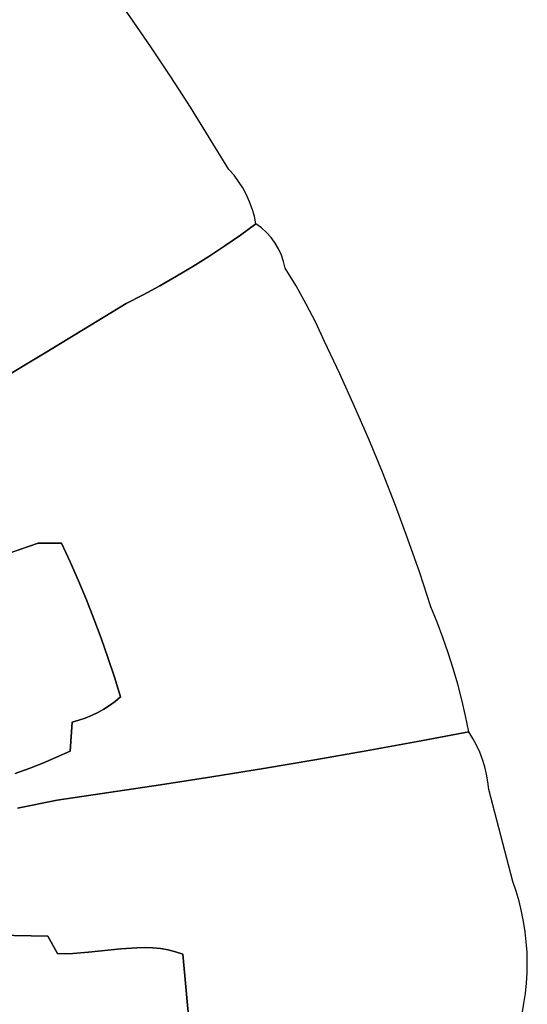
# Model space of a CAD drawing. Header units: inches. Extents: x 36.3 to 71.4, y 17.4 to 61.7.
# Tile 52 of 80: x 66.8 to 70.5, y 33.5 to 40.6. Entities that reach past the tile are written whole.
import ezdxf

# ---------------------------------------------------------------- set-up
doc = ezdxf.new("R2010")
doc.units = ezdxf.units.IN
doc.layers.add('SURFACES_FOR_SKETCHUP', color=7, linetype='Continuous')

msp = doc.modelspace()

# ---------------------------------------------------------------- linework, layer by layer
at = {"layer": 'SURFACES_FOR_SKETCHUP'}
for points, invisible_edges in [([(66.8067, 41.6811), (66.7433, 41.7775), (65.4444, 39.3724)], 10), ([(65.6132, 39.3724), (66.8067, 41.6811), (65.4444, 39.3724)], 3), ([(66.8067, 41.6811), (65.6132, 39.3724), (66.9681, 41.4744)], 3), ([(66.9681, 41.4744), (65.6132, 39.3724), (67.127, 41.2658)], 3), ([(67.127, 41.2658), (65.6132, 39.3724), (67.2832, 41.0551)], 3), ([(67.2832, 41.0551), (65.6132, 39.3724), (67.4368, 40.8426)], 3), ([(67.4368, 40.8426), (65.6132, 39.3724), (67.5878, 40.6282)], 3), ([(67.5878, 40.6282), (65.6132, 39.3724), (67.736, 40.4119)], 3), ([(65.9832, 38.7856), (67.736, 40.4119), (65.6132, 39.3724)], 3), ([(67.736, 40.4119), (65.9832, 38.7856), (67.8816, 40.1937)], 3), ([(66.0234, 38.7408), (67.8816, 40.1937), (65.9832, 38.7856)], 3), ([(67.8816, 40.1937), (66.0234, 38.7408), (67.5571, 38.5488)], 11), ([(67.8816, 40.1937), (67.5571, 38.5488), (68.0244, 39.9737)], 3), ([(67.6803, 38.6119), (68.0244, 39.9737), (67.5571, 38.5488)], 3), ([(67.802, 38.6776), (68.0244, 39.9737), (67.6803, 38.6119)], 3), ([(67.802, 38.6776), (67.9222, 38.746), (68.0244, 39.9737)], 10), ([(68.3031, 39.5211), (68.0244, 39.9737), (67.9222, 38.746)], 10), ([(68.0409, 38.817), (68.3031, 39.5211), (67.9222, 38.746)], 3), ([(68.0409, 38.817), (68.1579, 38.8906), (68.3031, 39.5211)], 10), ([(68.1579, 38.8906), (68.2734, 38.9667), (68.3031, 39.5211)], 10), ([(68.3401, 39.4789), (68.3031, 39.5211), (68.2734, 38.9667)], 10), ([(68.3737, 39.4342), (68.3401, 39.4789), (68.2734, 38.9667)], 10), ([(68.4039, 39.3874), (68.3737, 39.4342), (68.2734, 38.9667)], 10), ([(68.4305, 39.3384), (68.4039, 39.3874), (68.2734, 38.9667)], 10), ([(68.2734, 38.9667), (68.3871, 39.0454), (68.4305, 39.3384)], 10), ([(68.4535, 39.2877), (68.4305, 39.3384), (68.3871, 39.0454)], 10), ([(68.4535, 39.2877), (68.3871, 39.0454), (68.4726, 39.2353)], 3), ([(68.4879, 39.1816), (68.4726, 39.2353), (68.3871, 39.0454)], 10), ([(68.4992, 39.1266), (68.4879, 39.1816), (68.3871, 39.0454)], 2), ([(68.5391, 39.0967), (68.4992, 39.1266), (68.3871, 39.0454)], 8), ([(68.5391, 39.0967), (68.3871, 39.0454), (68.5756, 39.0632)], 3), ([(68.2734, 38.9667), (68.6835, 38.8998), (68.3871, 39.0454)], 3), ([(68.6085, 39.0265), (68.5756, 39.0632), (68.3871, 39.0454)], 10), ([(68.6376, 38.9868), (68.6085, 39.0265), (68.3871, 39.0454)], 10), ([(68.6376, 38.9868), (68.3871, 39.0454), (68.6626, 38.9445)], 3), ([(68.6626, 38.9445), (68.3871, 39.0454), (68.6835, 38.8998)], 3), ([(68.2734, 38.9667), (68.1579, 38.8906), (68.7117, 38.8047)], 10), ([(68.6999, 38.8531), (68.6835, 38.8998), (68.2734, 38.9667)], 10), ([(68.7117, 38.8047), (68.6999, 38.8531), (68.2734, 38.9667)], 10), ([(68.1579, 38.8906), (68.0409, 38.817), (68.7908, 38.6762)], 10), ([(68.7908, 38.6762), (68.7117, 38.8047), (68.1579, 38.8906)], 10), ([(68.0409, 38.817), (67.9222, 38.746), (68.8646, 38.5447)], 10), ([(68.8646, 38.5447), (68.7908, 38.6762), (68.0409, 38.817)], 10), ([(66.0606, 38.6937), (67.5571, 38.5488), (66.0234, 38.7408)], 3), ([(67.9222, 38.746), (67.802, 38.6776), (68.933, 38.4102)], 10), ([(68.933, 38.4102), (68.8646, 38.5447), (67.9222, 38.746)], 10), ([(66.0947, 38.6445), (67.5571, 38.5488), (66.0606, 38.6937)], 3), ([(67.802, 38.6776), (67.6803, 38.6119), (68.9959, 38.2731)], 10), ([(68.9959, 38.2731), (68.933, 38.4102), (67.802, 38.6776)], 10), ([(66.1258, 38.5933), (67.5571, 38.5488), (66.0947, 38.6445)], 3), ([(67.6803, 38.6119), (67.5571, 38.5488), (69.1075, 38.0384)], 10), ([(69.1075, 38.0384), (68.9959, 38.2731), (67.6803, 38.6119)], 10), ([(67.5571, 38.5488), (66.1258, 38.5933), (66.9827, 38.1981)], 3), ([(66.1536, 38.5404), (66.9827, 38.1981), (66.1258, 38.5933)], 3), ([(66.1781, 38.4857), (66.9827, 38.1981), (66.1536, 38.5404)], 3), ([(66.9827, 38.1981), (67.0876, 36.8091), (67.5571, 38.5488)], 3), ([(67.5571, 38.5488), (67.0876, 36.8091), (69.1075, 38.0384)], 11), ([(66.1992, 38.4295), (66.9827, 38.1981), (66.1781, 38.4857)], 3), ([(66.2168, 38.372), (66.9827, 38.1981), (66.1992, 38.4295)], 3), ([(66.9827, 38.1981), (66.2168, 38.372), (66.4049, 37.8529)], 3), ([(66.4049, 37.8529), (67.0876, 36.8091), (66.9827, 38.1981)], 3), ([(69.2149, 37.8019), (69.1075, 38.0384), (67.0876, 36.8091)], 10), ([(66.9191, 36.8091), (66.4049, 37.8529), (66.231, 36.5722)], 3), ([(66.9191, 36.8091), (67.0876, 36.8091), (66.4049, 37.8529)], 10), ([(67.1507, 36.6733), (69.2149, 37.8019), (67.0876, 36.8091)], 3), ([(69.318, 37.5635), (69.2149, 37.8019), (67.1507, 36.6733)], 10), ([(67.1507, 36.6733), (67.2111, 36.5364), (69.318, 37.5635)], 10), ([(69.4169, 37.3233), (69.318, 37.5635), (67.2111, 36.5364)], 10), ([(67.2111, 36.5364), (67.2688, 36.3984), (69.4169, 37.3233)], 10), ([(69.5114, 37.0814), (69.4169, 37.3233), (67.2688, 36.3984)], 10), ([(67.2688, 36.3984), (67.3237, 36.2592), (69.5114, 37.0814)], 10), ([(67.3237, 36.2592), (67.3759, 36.119), (69.5114, 37.0814)], 10), ([(69.6016, 36.8378), (69.5114, 37.0814), (67.3759, 36.119)], 10), ([(66.231, 36.5722), (67.2111, 36.5364), (66.9191, 36.8091)], 3), ([(67.0876, 36.8091), (66.9191, 36.8091), (67.1507, 36.6733)], 2), ([(67.2111, 36.5364), (67.1507, 36.6733), (66.9191, 36.8091)], 10), ([(67.3759, 36.119), (67.4254, 35.9778), (69.6016, 36.8378)], 10), ([(67.4254, 35.9778), (68.5534, 35.174), (69.6016, 36.8378)], 11), ([(68.9266, 35.2371), (69.6016, 36.8378), (68.5534, 35.174)], 3), ([(69.6875, 36.5926), (69.6016, 36.8378), (68.9266, 35.2371)], 10), ([(67.1649, 35.5099), (66.231, 36.5722), (65.8801, 35.7477)], 11), ([(67.3237, 36.2592), (67.2688, 36.3984), (66.231, 36.5722)], 10), ([(66.231, 36.5722), (67.1649, 35.5099), (67.3237, 36.2592)], 11), ([(67.2111, 36.5364), (66.231, 36.5722), (67.2688, 36.3984)], 3), ([(69.6875, 36.5926), (68.9266, 35.2371), (69.7689, 36.3458)], 3), ([(69.2995, 35.3024), (69.7689, 36.3458), (68.9266, 35.2371)], 3), ([(69.7689, 36.3458), (69.2995, 35.3024), (69.8136, 36.2359)], 3), ([(67.3759, 36.119), (67.3237, 36.2592), (67.1649, 35.5099)], 10), ([(69.8136, 36.2359), (69.2995, 35.3024), (69.8554, 36.1249)], 3), ([(67.3759, 36.119), (67.1649, 35.5099), (67.4254, 35.9778)], 3), ([(69.8942, 36.0129), (69.8554, 36.1249), (69.2995, 35.3024)], 10), ([(67.2132, 35.5232), (67.4254, 35.9778), (67.1649, 35.5099)], 3), ([(67.2605, 35.5394), (67.4254, 35.9778), (67.2132, 35.5232)], 3), ([(67.2605, 35.5394), (67.3066, 35.5583), (67.4254, 35.9778)], 10), ([(67.4721, 35.8356), (67.4254, 35.9778), (67.3066, 35.5583)], 10), ([(67.4721, 35.8356), (68.5534, 35.174), (67.4254, 35.9778)], 3), ([(69.6721, 35.3699), (69.8942, 36.0129), (69.2995, 35.3024)], 3), ([(69.9302, 35.8999), (69.8942, 36.0129), (69.6721, 35.3699)], 10), ([(69.9302, 35.8999), (69.6721, 35.3699), (69.9631, 35.7861)], 3), ([(67.3515, 35.58), (67.4721, 35.8356), (67.3066, 35.5583)], 3), ([(67.3515, 35.58), (67.395, 35.6043), (67.4721, 35.8356)], 10), ([(67.437, 35.6312), (67.4721, 35.8356), (67.395, 35.6043)], 3), ([(67.437, 35.6312), (67.4774, 35.6606), (67.4721, 35.8356)], 10), ([(67.516, 35.6925), (68.5534, 35.174), (67.4721, 35.8356)], 3), ([(67.516, 35.6925), (67.4721, 35.8356), (67.4774, 35.6606)], 2), ([(65.8801, 35.7477), (65.9031, 35.6623), (67.1649, 35.5099)], 10), ([(69.9631, 35.7861), (69.6721, 35.3699), (69.9931, 35.6714)], 3), ([(67.4774, 35.6606), (67.8057, 35.0546), (67.516, 35.6925)], 3), ([(68.1797, 35.1132), (67.516, 35.6925), (67.8057, 35.0546)], 3), ([(68.5534, 35.174), (67.516, 35.6925), (68.1797, 35.1132)], 3), ([(70.0202, 35.5559), (69.9931, 35.6714), (69.6721, 35.3699)], 10), ([(65.9031, 35.6623), (65.9286, 35.5776), (67.1649, 35.5099)], 10), ([(67.3515, 35.58), (67.4313, 34.9982), (67.395, 35.6043)], 3), ([(67.395, 35.6043), (67.8057, 35.0546), (67.437, 35.6312)], 3), ([(67.8057, 35.0546), (67.395, 35.6043), (67.4313, 34.9982)], 3), ([(67.437, 35.6312), (67.8057, 35.0546), (67.4774, 35.6606)], 3), ([(66.7513, 35.1363), (67.1649, 35.5099), (65.9286, 35.5776)], 11), ([(67.3066, 35.5583), (67.2605, 35.5394), (67.1509, 35.2992)], 10), ([(67.1509, 35.2992), (67.4313, 34.9982), (67.3066, 35.5583)], 11), ([(67.2605, 35.5394), (67.2132, 35.5232), (67.1509, 35.2992)], 10), ([(67.2132, 35.5232), (67.1649, 35.5099), (67.1509, 35.2992)], 8), ([(67.3515, 35.58), (67.3066, 35.5583), (67.4313, 34.9982)], 10), ([(70.0442, 35.4397), (70.0202, 35.5559), (69.6721, 35.3699)], 2), ([(66.8528, 35.1729), (67.1649, 35.5099), (66.7513, 35.1363)], 3), ([(66.8528, 35.1729), (66.9532, 35.2122), (67.1649, 35.5099)], 10), ([(67.0526, 35.2544), (67.1649, 35.5099), (66.9532, 35.2122)], 3), ([(67.0526, 35.2544), (67.1509, 35.2992), (67.1649, 35.5099)], 8), ([(70.0736, 35.3919), (70.0442, 35.4397), (69.6721, 35.3699)], 8), ([(70.0736, 35.3919), (69.6721, 35.3699), (70.0998, 35.3426)], 3), ([(69.2995, 35.3024), (70.188, 35.0213), (69.6721, 35.3699)], 3), ([(70.1229, 35.2918), (69.6721, 35.3699), (70.1427, 35.2396)], 3), ([(70.1818, 35.077), (69.6721, 35.3699), (70.188, 35.0213)], 3), ([(70.1591, 35.1864), (69.6721, 35.3699), (70.1722, 35.1321)], 3), ([(70.0998, 35.3426), (69.6721, 35.3699), (70.1229, 35.2918)], 3), ([(70.1427, 35.2396), (69.6721, 35.3699), (70.1591, 35.1864)], 3), ([(70.1722, 35.1321), (69.6721, 35.3699), (70.1818, 35.077)], 3), ([(66.9532, 35.2122), (67.0566, 34.944), (67.0526, 35.2544)], 3), ([(67.0526, 35.2544), (67.0566, 34.944), (67.1509, 35.2992)], 3), ([(67.4313, 34.9982), (67.1509, 35.2992), (67.0566, 34.944)], 3), ([(68.9266, 35.2371), (67.969, 33.8245), (70.3636, 34.3536)], 11), ([(68.5534, 35.174), (67.969, 33.8245), (68.9266, 35.2371)], 3), ([(68.9266, 35.2371), (70.3636, 34.3536), (69.2995, 35.3024)], 3), ([(70.188, 35.0213), (69.2995, 35.3024), (70.3636, 34.3536)], 3), ([(66.7513, 35.1363), (66.7691, 34.8861), (66.8528, 35.1729)], 3), ([(67.0566, 34.944), (66.8528, 35.1729), (66.7691, 34.8861)], 3), ([(66.8528, 35.1729), (67.0566, 34.944), (66.9532, 35.2122)], 3), ([(68.1797, 35.1132), (67.969, 33.8245), (68.5534, 35.174)], 3), ([(67.8057, 35.0546), (67.9164, 33.8432), (68.1797, 35.1132)], 3), ([(67.969, 33.8245), (68.1797, 35.1132), (67.9164, 33.8432)], 3), ([(67.4313, 34.9982), (67.6938, 33.8733), (67.8057, 35.0546)], 3), ([(67.7509, 33.8714), (67.8057, 35.0546), (67.6938, 33.8733)], 3), ([(67.8071, 33.8661), (67.8057, 35.0546), (67.7509, 33.8714)], 3), ([(67.8623, 33.8569), (67.8057, 35.0546), (67.8071, 33.8661)], 3), ([(67.9164, 33.8432), (67.8057, 35.0546), (67.8623, 33.8569)], 3), ([(66.9893, 33.9568), (67.5192, 33.8644), (67.4313, 34.9982)], 11), ([(67.0566, 34.944), (66.9893, 33.9568), (67.4313, 34.9982)], 3), ([(67.6361, 33.8724), (67.4313, 34.9982), (67.5192, 33.8644)], 3), ([(67.6938, 33.8733), (67.4313, 34.9982), (67.6361, 33.8724)], 3), ([(66.9893, 33.9568), (66.7691, 34.8861), (66.4626, 33.9649)], 3), ([(66.7691, 34.8861), (66.9893, 33.9568), (67.0566, 34.944)], 3), ([(70.3877, 34.2818), (70.3636, 34.3536), (67.969, 33.8245)], 10), ([(70.4086, 34.2093), (70.3877, 34.2818), (67.969, 33.8245)], 10), ([(70.4263, 34.1361), (70.4086, 34.2093), (67.969, 33.8245)], 10), ([(70.4409, 34.0624), (70.4263, 34.1361), (67.969, 33.8245)], 10), ([(70.4523, 33.9883), (70.4409, 34.0624), (67.969, 33.8245)], 10), ([(66.4275, 32.5645), (67.0596, 33.83), (66.4626, 33.9649)], 3), ([(66.9893, 33.9568), (66.4626, 33.9649), (67.0596, 33.83)], 2), ([(67.1706, 33.8302), (66.9893, 33.9568), (67.1145, 33.8287)], 3), ([(67.0596, 33.83), (67.1145, 33.8287), (66.9893, 33.9568)], 2), ([(67.2851, 33.8389), (66.9893, 33.9568), (67.1706, 33.8302)], 3), ([(67.5192, 33.8644), (66.9893, 33.9568), (67.2851, 33.8389)], 3), ([(70.4606, 33.9139), (70.4523, 33.9883), (67.969, 33.8245)], 10), ([(70.4657, 33.8393), (70.4606, 33.9139), (67.969, 33.8245)], 10), ([(66.4275, 32.5645), (66.6382, 32.5218), (67.0596, 33.83)], 11), ([(67.1145, 33.8287), (67.0596, 33.83), (66.6382, 32.5218)], 10), ([(66.6382, 32.5218), (67.6214, 32.5601), (67.1145, 33.8287)], 11), ([(67.1706, 33.8302), (67.1145, 33.8287), (67.6214, 32.5601)], 10), ([(67.1706, 33.8302), (67.6214, 32.5601), (67.2851, 33.8389)], 3), ([(67.2851, 33.8389), (67.6214, 32.5601), (67.5192, 33.8644)], 3), ([(67.5192, 33.8644), (67.6214, 32.5601), (67.6361, 33.8724)], 3), ([(67.6938, 33.8733), (67.6214, 32.5601), (67.7509, 33.8714)], 3), ([(67.6361, 33.8724), (67.6214, 32.5601), (67.6938, 33.8733)], 3), ([(67.7509, 33.8714), (67.6214, 32.5601), (67.8071, 33.8661)], 3), ([(67.8071, 33.8661), (67.6214, 32.5601), (67.969, 33.8245)], 11), ([(68.0778, 32.6385), (67.969, 33.8245), (67.6214, 32.5601)], 10), ([(67.8623, 33.8569), (67.8071, 33.8661), (67.969, 33.8245)], 10), ([(67.969, 33.8245), (67.9164, 33.8432), (67.8623, 33.8569)], 8), ([(70.4676, 33.7645), (70.4657, 33.8393), (67.969, 33.8245)], 10), ([(70.4544, 33.5406), (67.969, 33.8245), (70.4437, 33.4664)], 3), ([(70.4437, 33.4664), (67.969, 33.8245), (70.4298, 33.3926)], 3), ([(70.4127, 33.3193), (70.4298, 33.3926), (67.969, 33.8245)], 10), ([(70.3691, 33.1745), (70.3925, 33.2465), (67.969, 33.8245)], 10), ([(70.462, 33.6151), (67.969, 33.8245), (70.4544, 33.5406)], 3), ([(70.3925, 33.2465), (70.4127, 33.3193), (67.969, 33.8245)], 10), ([(68.0778, 32.6385), (70.2307, 32.8227), (67.969, 33.8245)], 3), ([(70.462, 33.6151), (70.4664, 33.6898), (67.969, 33.8245)], 10), ([(70.4664, 33.6898), (70.4676, 33.7645), (67.969, 33.8245)], 10), ([(70.2811, 32.9382), (67.969, 33.8245), (70.2307, 32.8227)], 3), ([(70.3272, 33.0555), (67.969, 33.8245), (70.2811, 32.9382)], 3), ([(70.3691, 33.1745), (67.969, 33.8245), (70.3272, 33.0555)], 3)]:
    msp.add_3dface(points, dxfattribs=dict(at, invisible_edges=invisible_edges))

doc.saveas('drawing.dxf')
